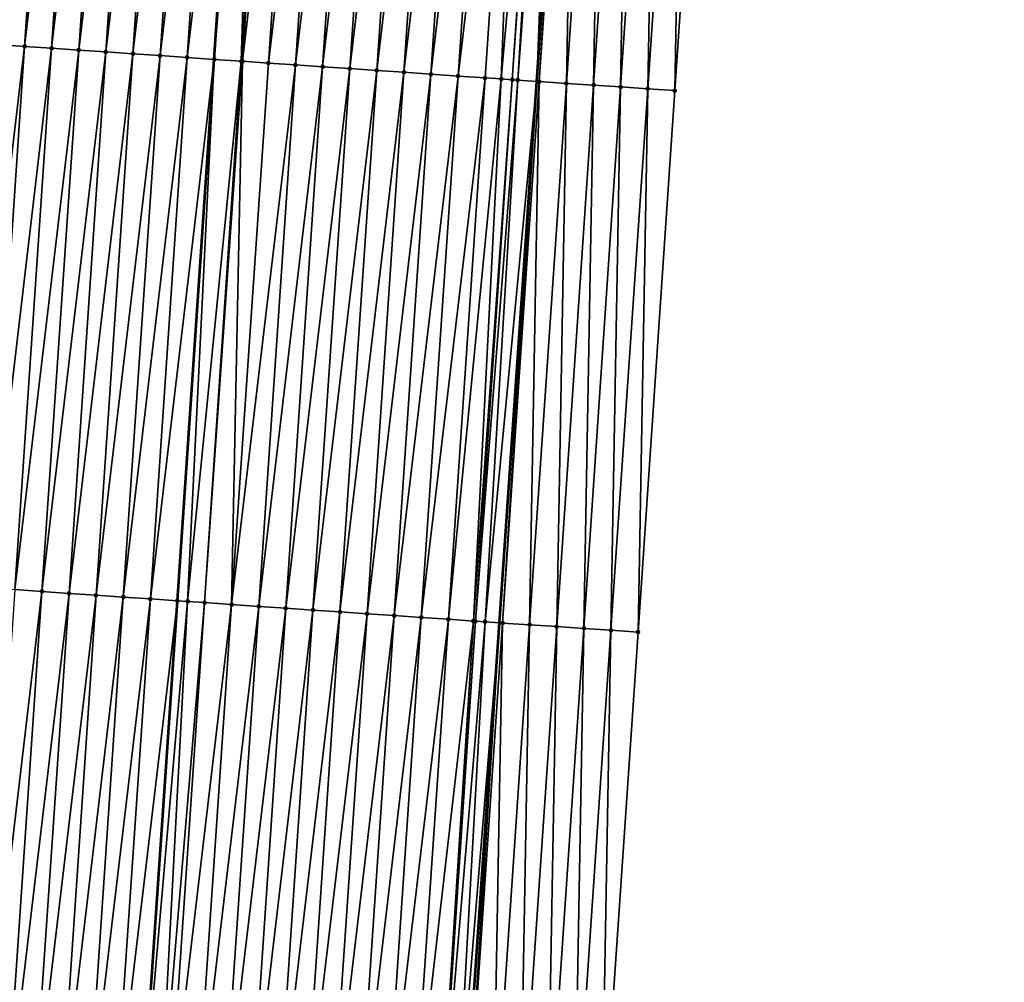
# Model space of a CAD drawing. Header units: feet. Extents: x 2017353 to 2024169, y 808050 to 818690.
# Tile 72 of 256: x 2023493 to 2023530, y 810449 to 810484. Entities that reach past the tile are written whole.
import ezdxf

# ---------------------------------------------------------------- set-up
doc = ezdxf.new("R2010")
doc.units = ezdxf.units.FT
doc.header["$MEASUREMENT"] = 0
for name, color, linetype, lineweight in [('EP_Travel Lane', 172, 'Continuous', 53), ('SB-Road Shots', 141, 'Continuous', 100), ('SB-Road X-Section', 40, 'Continuous', 13), ('STRIPING', 60, 'Continuous', 53)]:
    doc.layers.add(name, color=color, linetype=linetype, lineweight=lineweight)
doc.layers.add('I-77-MM15-17_SB-Surface-BORDER', color=7, linetype='Continuous')
doc.layers.add('I-77-MM15-17_SB-Surface-TIN', color=7, linetype='Continuous')

msp = doc.modelspace()

# ---------------------------------------------------------------- linework, layer by layer
at = {"layer": 'EP_Travel Lane'}
msp.add_polyline3d([(2023493.601162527, 810202.5795508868, 283.2025226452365), (2023494.918923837, 810222.5276248, 283.7843605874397), (2023496.236692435, 810242.4758090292, 284.3623945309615), (2023497.554404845, 810262.423142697, 284.9697690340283), (2023498.872106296, 810282.3703104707, 285.5828687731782), (2023500.189777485, 810302.3170201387, 286.2117731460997), (2023501.507435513, 810322.2635305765, 286.8475508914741), (2023502.859936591, 810342.200279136, 287.4981444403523), (2023504.232376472, 810362.1418138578, 288.1704213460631), (2023505.604810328, 810382.0832610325, 288.8452933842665), (2023506.977249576, 810402.0247865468, 289.5178432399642), (2023508.349689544, 810421.9663225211, 290.1900829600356), (2023509.722102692, 810441.9074688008, 290.8738747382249), (2023511.09459032, 810461.8496972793, 291.5255859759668), (2023512.467059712, 810481.7916607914, 292.1851518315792), (2023513.839461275, 810501.7326387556, 292.873933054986), (2023515.211799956, 810521.672703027, 293.5897997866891), (2023516.567174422, 810541.6188682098, 294.2948803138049), (2023517.913117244, 810561.5608638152, 295.0057856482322), (2023519.259093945, 810581.5033613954, 295.7023070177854), (2023520.605074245, 810601.4459122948, 296.3973038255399), (2023521.951033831, 810621.3881562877, 297.1010908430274), (2023523.297017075, 810641.3307508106, 297.7948377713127), (2023524.643014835, 810661.2735604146, 298.4824205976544)], dxfattribs=at)
at = {"layer": 'I-77-MM15-17_SB-Surface-BORDER', "color": 3, "linetype": 'Continuous', "lineweight": -3}
msp.add_polyline3d([(2023529.679839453, 810660.9419220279, 298.2453635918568), (2023527.335955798, 810641.0641439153, 297.6239144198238), (2023526.987759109, 810621.0550460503, 296.9062042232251), (2023525.641831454, 810601.1132751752, 296.1888622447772), (2023525.293682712, 810581.1048877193, 295.4507974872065), (2023523.947778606, 810561.1634657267, 294.7234594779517), (2023522.601810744, 810541.2210991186, 294.0231839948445), (2023521.252672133, 810521.2730202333, 293.2811971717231), (2023518.900847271, 810501.3962496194, 292.6599865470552), (2023517.546868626, 810481.4538483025, 291.9762962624), (2023516.192825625, 810461.5104990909, 291.3207033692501), (2023514.838800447, 810441.5674124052, 290.6573286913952), (2023513.484850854, 810421.6254389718, 289.9609549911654), (2023512.13088718, 810401.6832581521, 289.2707286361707), (2023511.774736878, 810381.6749628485, 288.5323625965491), (2023510.420680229, 810361.7314126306, 287.8827280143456), (2023509.066680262, 810341.7886972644, 287.2083466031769), (2023507.716970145, 810321.8552177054, 286.5029353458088), (2023506.373255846, 810301.910394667, 285.8694950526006), (2023505.029528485, 810281.9653777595, 285.2427437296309), (2023502.687896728, 810262.0851136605, 284.7010905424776), (2023501.344105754, 810242.1391525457, 284.1069199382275), (2023500.000254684, 810222.192299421, 283.5435209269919), (2023498.656399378, 810202.2453834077, 282.98229448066)], dxfattribs=at)
at = {"layer": 'I-77-MM15-17_SB-Surface-TIN', "color": 128, "linetype": 'Continuous', "lineweight": -3}
for points in [[(2023491.606864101, 810483.2191193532, 291.8556655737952), (2023493.958514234, 810503.0933164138, 292.553161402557), (2023492.960853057, 810503.1616725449, 292.5348541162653)], [(2023491.606864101, 810483.2191193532, 291.8556655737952), (2023492.604523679, 810483.1507396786, 291.8746707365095), (2023493.958514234, 810503.0933164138, 292.553161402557)], [(2023492.604523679, 810483.1507396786, 291.8746707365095), (2023494.95617086, 810503.0248932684, 292.5734551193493), (2023493.958514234, 810503.0933164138, 292.553161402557)], [(2023492.604523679, 810483.1507396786, 291.8746707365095), (2023493.60217693, 810483.0822668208, 291.896438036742), (2023494.95617086, 810503.0248932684, 292.5734551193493)], [(2023493.60217693, 810483.0822668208, 291.896438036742), (2023495.953829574, 810502.9565008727, 292.592837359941), (2023494.95617086, 810503.0248932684, 292.5734551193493)], [(2023493.60217693, 810483.0822668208, 291.896438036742), (2023494.599836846, 810483.0138921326, 291.9152954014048), (2023495.953829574, 810502.9565008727, 292.592837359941)], [(2023494.599836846, 810483.0138921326, 291.9152954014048), (2023496.951491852, 810502.888160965, 292.6106637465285), (2023495.953829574, 810502.9565008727, 292.592837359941)], [(2023494.599836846, 810483.0138921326, 291.9152954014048), (2023495.597503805, 810482.9456211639, 291.9310783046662), (2023496.951491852, 810502.888160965, 292.6106637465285)], [(2023495.597503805, 810482.9456211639, 291.9310783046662), (2023497.949150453, 810502.8197669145, 292.6300950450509), (2023496.951491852, 810502.888160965, 292.6106637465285)], [(2023495.597503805, 810482.9456211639, 291.9310783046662), (2023496.595167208, 810482.8772978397, 291.948413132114), (2023497.949150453, 810502.8197669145, 292.6300950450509)], [(2023496.595167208, 810482.8772978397, 291.948413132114), (2023498.946804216, 810502.7513015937, 292.6516389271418), (2023497.949150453, 810502.8197669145, 292.6300950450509)], [(2023496.595167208, 810482.8772978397, 291.948413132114), (2023497.592820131, 810482.8088201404, 291.9703239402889), (2023498.946804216, 810502.7513015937, 292.6516389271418)], [(2023497.592820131, 810482.8088201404, 291.9703239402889), (2023499.944449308, 810502.6827085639, 292.6769683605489), (2023498.946804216, 810502.7513015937, 292.6516389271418)], [(2023497.592820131, 810482.8088201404, 291.9703239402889), (2023498.590471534, 810482.7403200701, 291.992897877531), (2023499.944449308, 810502.6827085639, 292.6769683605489)], [(2023498.590471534, 810482.7403200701, 291.992897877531), (2023500.942097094, 810502.6141552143, 292.7011215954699), (2023499.944449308, 810502.6827085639, 292.6769683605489)], [(2023498.590471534, 810482.7403200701, 291.992897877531), (2023499.58812416, 810482.6718380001, 292.0149382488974), (2023500.942097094, 810502.6141552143, 292.7011215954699)], [(2023499.58812416, 810482.6718380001, 292.0149382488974), (2023501.93974329, 810502.5455784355, 292.7259693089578), (2023500.942097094, 810502.6141552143, 292.7011215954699)], [(2023499.58812416, 810482.6718380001, 292.0149382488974), (2023500.585774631, 810482.6033242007, 292.0379191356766), (2023501.93974329, 810502.5455784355, 292.7259693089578)], [(2023502.205913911, 810502.5272756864, 292.7327922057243), (2023501.93974329, 810502.5455784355, 292.7259693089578), (2023500.585774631, 810482.6033242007, 292.0379191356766)], [(2023501.583426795, 810482.5348353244, 292.060161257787), (2023502.205913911, 810502.5272756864, 292.7327922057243), (2023500.585774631, 810482.6033242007, 292.0379191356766)], [(2023501.583426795, 810482.5348353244, 292.060161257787), (2023502.93739688, 810502.477110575, 292.7475884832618), (2023502.205913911, 810502.5272756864, 292.7327922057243)], [(2023501.583426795, 810482.5348353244, 292.060161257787), (2023501.628452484, 810482.5317452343, 292.0611377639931), (2023502.93739688, 810502.477110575, 292.7475884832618)], [(2023501.628452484, 810482.5317452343, 292.0611377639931), (2023503.935060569, 810502.4087914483, 292.7647988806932), (2023502.93739688, 810502.477110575, 292.7475884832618)], [(2023501.628452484, 810482.5317452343, 292.0611377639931), (2023502.581086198, 810482.4664530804, 292.0792425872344), (2023503.935060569, 810502.4087914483, 292.7647988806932)], [(2023502.581086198, 810482.4664530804, 292.0792425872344), (2023504.932730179, 810502.3405595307, 292.7794242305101), (2023503.935060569, 810502.4087914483, 292.7647988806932)], [(2023502.581086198, 810482.4664530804, 292.0792425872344), (2023503.578756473, 810482.3982309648, 292.093577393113), (2023504.932730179, 810502.3405595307, 292.7794242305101)], [(2023503.578756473, 810482.3982309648, 292.093577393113), (2023505.930404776, 810502.2724010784, 292.7918719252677), (2023504.932730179, 810502.3405595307, 292.7794242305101)], [(2023503.578756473, 810482.3982309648, 292.093577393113), (2023504.57642651, 810482.3300053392, 292.108016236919), (2023505.930404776, 810502.2724010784, 292.7918719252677)], [(2023504.57642651, 810482.3300053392, 292.108016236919), (2023506.928078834, 810502.2042346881, 292.804554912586), (2023505.930404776, 810502.2724010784, 292.7918719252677)], [(2023504.57642651, 810482.3300053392, 292.108016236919), (2023505.574098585, 810482.2618097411, 292.1215650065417), (2023506.928078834, 810502.2042346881, 292.804554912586)], [(2023505.574098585, 810482.2618097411, 292.1215650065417), (2023507.925754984, 810502.1360990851, 292.8163253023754), (2023506.928078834, 810502.2042346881, 292.804554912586)], [(2023505.574098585, 810482.2618097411, 292.1215650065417), (2023506.571771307, 810482.1936236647, 292.1348315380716), (2023507.925754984, 810502.1360990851, 292.8163253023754)], [(2023506.571771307, 810482.1936236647, 292.1348315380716), (2023508.923432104, 810502.0679777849, 292.8276717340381), (2023507.925754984, 810502.1360990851, 292.8163253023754)], [(2023506.571771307, 810482.1936236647, 292.1348315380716), (2023507.569450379, 810482.1255311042, 292.1453260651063), (2023508.923432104, 810502.0679777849, 292.8276717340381)], [(2023507.569450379, 810482.1255311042, 292.1453260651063), (2023509.921108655, 810501.9998481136, 292.8392662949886), (2023508.923432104, 810502.0679777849, 292.8276717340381)], [(2023507.569450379, 810482.1255311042, 292.1453260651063), (2023508.567129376, 810482.0574374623, 292.1558526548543), (2023509.921108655, 810501.9998481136, 292.8392662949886)], [(2023508.567129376, 810482.0574374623, 292.1558526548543), (2023510.918778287, 810501.9316165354, 292.8538815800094), (2023509.921108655, 810501.9998481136, 292.8392662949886)], [(2023508.567129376, 810482.0574374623, 292.1558526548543), (2023509.564796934, 810481.9891753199, 292.1713739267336), (2023510.918778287, 810501.9316165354, 292.8538815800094)], [(2023509.564796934, 810481.9891753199, 292.1713739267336), (2023511.916453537, 810501.8634676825, 292.8660447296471), (2023510.918778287, 810501.9316165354, 292.8538815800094)], [(2023509.564796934, 810481.9891753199, 292.1713739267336), (2023510.562470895, 810481.921007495, 292.1840994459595), (2023511.916453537, 810501.8634676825, 292.8660447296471)], [(2023510.562470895, 810481.921007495, 292.1840994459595), (2023511.155174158, 810481.8805270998, 292.19115505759), (2023511.916453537, 810501.8634676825, 292.8660447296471)], [(2023511.155174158, 810481.8805270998, 292.19115505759), (2023512.914127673, 810501.7953024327, 292.8786939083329), (2023511.916453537, 810501.8634676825, 292.8660447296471)], [(2023511.155174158, 810481.8805270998, 292.19115505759), (2023511.560150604, 810481.8529243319, 292.1943154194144), (2023512.914127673, 810501.7953024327, 292.8786939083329)], [(2023511.560150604, 810481.8529243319, 292.1943154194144), (2023512.974785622, 810501.791162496, 292.8793311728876), (2023512.914127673, 810501.7953024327, 292.8786939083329)], [(2023511.560150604, 810481.8529243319, 292.1943154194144), (2023511.764429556, 810481.8390343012, 292.1949238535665), (2023512.974785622, 810501.791162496, 292.8793311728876)], [(2023511.764429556, 810481.8390343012, 292.1949238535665), (2023513.233045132, 810501.7735827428, 292.880669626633), (2023512.974785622, 810501.791162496, 292.8793311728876)], [(2023511.764429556, 810481.8390343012, 292.1949238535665), (2023512.467059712, 810481.7916607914, 292.1851518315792), (2023513.233045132, 810501.7735827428, 292.880669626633)], [(2023513.233045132, 810501.7735827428, 292.880669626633), (2023512.467059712, 810481.7916607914, 292.1851518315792), (2023513.839461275, 810501.7326387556, 292.873933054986)], [(2023512.557877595, 810481.7855375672, 292.1838887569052), (2023513.839461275, 810501.7326387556, 292.873933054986), (2023512.467059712, 810481.7916607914, 292.1851518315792)], [(2023512.557877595, 810481.7855375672, 292.1838887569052), (2023513.911843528, 810501.727751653, 292.8731289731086), (2023513.839461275, 810501.7326387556, 292.873933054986)], [(2023512.557877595, 810481.7855375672, 292.1838887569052), (2023513.555673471, 810481.7191653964, 292.1433875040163), (2023513.911843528, 810501.727751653, 292.8731289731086)], [(2023513.555673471, 810481.7191653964, 292.1433875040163), (2023514.90965429, 810501.6615987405, 292.8261284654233), (2023513.911843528, 810501.727751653, 292.8731289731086)], [(2023513.555673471, 810481.7191653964, 292.1433875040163), (2023514.553456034, 810481.6525971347, 292.1086987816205), (2023514.90965429, 810501.6615987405, 292.8261284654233)], [(2023514.553456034, 810481.6525971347, 292.1086987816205), (2023515.907424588, 810501.5948498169, 292.7967949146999), (2023514.90965429, 810501.6615987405, 292.8261284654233)], [(2023514.553456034, 810481.6525971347, 292.1086987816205), (2023515.551259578, 810481.5863378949, 292.06485003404), (2023515.907424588, 810501.5948498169, 292.7967949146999)], [(2023515.551259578, 810481.5863378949, 292.06485003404), (2023516.905223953, 810501.5285290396, 292.7547702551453), (2023515.907424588, 810501.5948498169, 292.7967949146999)], [(2023515.551259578, 810481.5863378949, 292.06485003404), (2023516.549064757, 810481.5201027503, 292.0202870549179), (2023516.905223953, 810501.5285290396, 292.7547702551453)], [(2023516.549064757, 810481.5201027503, 292.0202870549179), (2023517.903035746, 810501.4623913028, 292.7073199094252), (2023516.905223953, 810501.5285290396, 292.7547702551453)], [(2023516.549064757, 810481.5201027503, 292.0202870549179), (2023517.546868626, 810481.4538483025, 291.9762962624), (2023517.903035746, 810501.4623913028, 292.7073199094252)], [(2023517.546868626, 810481.4538483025, 291.9762962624), (2023518.900847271, 810501.3962496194, 292.6599865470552), (2023517.903035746, 810501.4623913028, 292.7073199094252)], [(2023491.250533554, 810463.2081692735, 291.1959924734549), (2023493.60217693, 810483.0822668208, 291.896438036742), (2023492.604523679, 810483.1507396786, 291.8746707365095)], [(2023491.250533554, 810463.2081692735, 291.1959924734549), (2023492.248194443, 810463.1398089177, 291.2144249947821), (2023493.60217693, 810483.0822668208, 291.896438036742)], [(2023492.248194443, 810463.1398089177, 291.2144249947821), (2023494.599836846, 810483.0138921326, 291.9152954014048), (2023493.60217693, 810483.0822668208, 291.896438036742)], [(2023492.248194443, 810463.1398089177, 291.2144249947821), (2023493.245848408, 810463.071346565, 291.2358808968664), (2023494.599836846, 810483.0138921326, 291.9152954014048)], [(2023493.245848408, 810463.071346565, 291.2358808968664), (2023495.597503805, 810482.9456211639, 291.9310783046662), (2023494.599836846, 810483.0138921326, 291.9152954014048)], [(2023493.245848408, 810463.071346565, 291.2358808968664), (2023494.243508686, 810463.0029772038, 291.2545803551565), (2023495.597503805, 810482.9456211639, 291.9310783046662)], [(2023494.243508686, 810463.0029772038, 291.2545803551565), (2023496.595167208, 810482.8772978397, 291.948413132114), (2023495.597503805, 810482.9456211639, 291.9310783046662)], [(2023494.243508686, 810463.0029772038, 291.2545803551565), (2023495.241167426, 810462.9345851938, 291.2739511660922), (2023496.595167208, 810482.8772978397, 291.948413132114)], [(2023495.241167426, 810462.9345851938, 291.2739511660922), (2023497.592820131, 810482.8088201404, 291.9703239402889), (2023496.595167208, 810482.8772978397, 291.948413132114)], [(2023495.241167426, 810462.9345851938, 291.2739511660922), (2023496.238817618, 810462.8660672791, 291.2970540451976), (2023497.592820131, 810482.8088201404, 291.9703239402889)], [(2023496.238817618, 810462.8660672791, 291.2970540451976), (2023498.590471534, 810482.7403200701, 291.992897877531), (2023497.592820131, 810482.8088201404, 291.9703239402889)], [(2023496.238817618, 810462.8660672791, 291.2970540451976), (2023497.236469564, 810462.7975751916, 291.319391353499), (2023498.590471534, 810482.7403200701, 291.992897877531)], [(2023497.236469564, 810462.7975751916, 291.319391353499), (2023499.58812416, 810482.6718380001, 292.0149382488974), (2023498.590471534, 810482.7403200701, 291.992897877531)], [(2023497.236469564, 810462.7975751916, 291.319391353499), (2023498.234119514, 810462.7290537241, 291.3425995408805), (2023499.58812416, 810482.6718380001, 292.0149382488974)], [(2023498.234119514, 810462.7290537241, 291.3425995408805), (2023500.585774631, 810482.6033242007, 292.0379191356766), (2023499.58812416, 810482.6718380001, 292.0149382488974)], [(2023498.234119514, 810462.7290537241, 291.3425995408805), (2023499.231760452, 810462.6603995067, 291.3697426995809), (2023500.585774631, 810482.6033242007, 292.0379191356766)], [(2023499.603243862, 810462.6348490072, 291.3794452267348), (2023500.585774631, 810482.6033242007, 292.0379191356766), (2023499.231760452, 810462.6603995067, 291.3697426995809)], [(2023499.603243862, 810462.6348490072, 291.3794452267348), (2023501.583426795, 810482.5348353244, 292.060161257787), (2023500.585774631, 810482.6033242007, 292.0379191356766)], [(2023499.603243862, 810462.6348490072, 291.3794452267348), (2023500.22941148, 810462.5918939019, 291.3924806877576), (2023501.583426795, 810482.5348353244, 292.060161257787)], [(2023500.22941148, 810462.5918939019, 291.3924806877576), (2023501.628452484, 810482.5317452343, 292.0611377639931), (2023501.583426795, 810482.5348353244, 292.060161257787)], [(2023500.22941148, 810462.5918939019, 291.3924806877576), (2023501.227077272, 810462.5236057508, 291.4087729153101), (2023501.628452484, 810482.5317452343, 292.0611377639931)], [(2023501.227077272, 810462.5236057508, 291.4087729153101), (2023502.581086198, 810482.4664530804, 292.0792425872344), (2023501.628452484, 810482.5317452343, 292.0611377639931)], [(2023501.227077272, 810462.5236057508, 291.4087729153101), (2023503.578756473, 810482.3982309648, 292.093577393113), (2023502.581086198, 810482.4664530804, 292.0792425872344)], [(2023501.227077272, 810462.5236057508, 291.4087729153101), (2023502.224746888, 810462.4553739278, 291.4233954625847), (2023503.578756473, 810482.3982309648, 292.093577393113)], [(2023502.224746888, 810462.4553739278, 291.4233954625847), (2023504.57642651, 810482.3300053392, 292.108016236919), (2023503.578756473, 810482.3982309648, 292.093577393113)], [(2023502.224746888, 810462.4553739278, 291.4233954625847), (2023503.22241783, 810462.3871616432, 291.4374388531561), (2023504.57642651, 810482.3300053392, 292.108016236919)], [(2023503.22241783, 810462.3871616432, 291.4374388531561), (2023505.574098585, 810482.2618097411, 292.1215650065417), (2023504.57642651, 810482.3300053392, 292.108016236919)], [(2023503.22241783, 810462.3871616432, 291.4374388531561), (2023504.220086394, 810462.3189143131, 291.4525210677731), (2023505.574098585, 810482.2618097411, 292.1215650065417)], [(2023504.220086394, 810462.3189143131, 291.4525210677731), (2023506.571771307, 810482.1936236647, 292.1348315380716), (2023505.574098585, 810482.2618097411, 292.1215650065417)], [(2023504.220086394, 810462.3189143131, 291.4525210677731), (2023505.217762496, 810462.2507780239, 291.4643118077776), (2023506.571771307, 810482.1936236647, 292.1348315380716)], [(2023505.217762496, 810462.2507780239, 291.4643118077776), (2023507.569450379, 810482.1255311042, 292.1453260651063), (2023506.571771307, 810482.1936236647, 292.1348315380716)], [(2023505.217762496, 810462.2507780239, 291.4643118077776), (2023506.215439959, 810462.1826617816, 291.4755083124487), (2023507.569450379, 810482.1255311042, 292.1453260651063)], [(2023506.215439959, 810462.1826617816, 291.4755083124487), (2023508.567129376, 810482.0574374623, 292.1558526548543), (2023507.569450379, 810482.1255311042, 292.1453260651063)], [(2023506.215439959, 810462.1826617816, 291.4755083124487), (2023507.213110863, 810462.1144489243, 291.4895686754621), (2023508.567129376, 810482.0574374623, 292.1558526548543)], [(2023507.213110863, 810462.1144489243, 291.4895686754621), (2023509.564796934, 810481.9891753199, 292.1713739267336), (2023508.567129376, 810482.0574374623, 292.1558526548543)], [(2023507.213110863, 810462.1144489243, 291.4895686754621), (2023508.210783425, 810462.0462604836, 291.5029052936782), (2023509.564796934, 810481.9891753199, 292.1713739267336)], [(2023508.210783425, 810462.0462604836, 291.5029052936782), (2023510.562470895, 810481.921007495, 292.1840994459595), (2023509.564796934, 810481.9891753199, 292.1713739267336)], [(2023508.210783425, 810462.0462604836, 291.5029052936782), (2023509.208455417, 810461.9780636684, 291.5164901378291), (2023510.562470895, 810481.921007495, 292.1840994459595)], [(2023509.208455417, 810461.9780636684, 291.5164901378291), (2023511.155174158, 810481.8805270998, 292.19115505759), (2023510.562470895, 810481.921007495, 292.1840994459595)], [(2023509.208455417, 810461.9780636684, 291.5164901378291), (2023510.13293764, 810461.9147639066, 291.5322031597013), (2023511.155174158, 810481.8805270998, 292.19115505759)], [(2023510.13293764, 810461.9147639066, 291.5322031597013), (2023511.560150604, 810481.8529243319, 292.1943154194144), (2023511.155174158, 810481.8805270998, 292.19115505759)], [(2023510.13293764, 810461.9147639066, 291.5322031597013), (2023510.206120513, 810461.9097652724, 291.5330860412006), (2023511.560150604, 810481.8529243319, 292.1943154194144)], [(2023510.206120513, 810461.9097652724, 291.5330860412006), (2023511.764429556, 810481.8390343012, 292.1949238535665), (2023511.560150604, 810481.8529243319, 292.1943154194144)], [(2023510.206120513, 810461.9097652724, 291.5330860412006), (2023510.560327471, 810461.8856402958, 291.5353369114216), (2023511.764429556, 810481.8390343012, 292.1949238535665)], [(2023510.560327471, 810461.8856402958, 291.5353369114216), (2023512.467059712, 810481.7916607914, 292.1851518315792), (2023511.764429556, 810481.8390343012, 292.1949238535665)], [(2023510.560327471, 810461.8856402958, 291.5353369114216), (2023511.09459032, 810461.8496972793, 291.5255859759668), (2023512.467059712, 810481.7916607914, 292.1851518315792)], [(2023511.203845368, 810461.842347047, 291.5235919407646), (2023512.467059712, 810481.7916607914, 292.1851518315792), (2023511.09459032, 810461.8496972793, 291.5255859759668)], [(2023511.203845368, 810461.842347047, 291.5235919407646), (2023512.557877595, 810481.7855375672, 292.1838887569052), (2023512.467059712, 810481.7916607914, 292.1851518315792)], [(2023511.203845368, 810461.842347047, 291.5235919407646), (2023512.201645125, 810461.7760320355, 291.4813963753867), (2023512.557877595, 810481.7855375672, 292.1838887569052)], [(2023512.201645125, 810461.7760320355, 291.4813963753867), (2023513.555673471, 810481.7191653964, 292.1433875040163), (2023512.557877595, 810481.7855375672, 292.1838887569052)], [(2023512.201645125, 810461.7760320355, 291.4813963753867), (2023513.199428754, 810461.70947947, 291.4462423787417), (2023513.555673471, 810481.7191653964, 292.1433875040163)], [(2023513.199428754, 810461.70947947, 291.4462423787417), (2023514.553456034, 810481.6525971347, 292.1086987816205), (2023513.555673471, 810481.7191653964, 292.1433875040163)], [(2023513.199428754, 810461.70947947, 291.4462423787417), (2023514.197219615, 810461.6430334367, 291.4079305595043), (2023514.553456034, 810481.6525971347, 292.1086987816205)], [(2023514.197219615, 810461.6430334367, 291.4079305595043), (2023515.551259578, 810481.5863378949, 292.06485003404), (2023514.553456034, 810481.6525971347, 292.1086987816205)], [(2023514.197219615, 810461.6430334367, 291.4079305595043), (2023515.195021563, 810461.5767507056, 291.3647781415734), (2023515.551259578, 810481.5863378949, 292.06485003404)], [(2023515.195021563, 810461.5767507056, 291.3647781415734), (2023516.549064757, 810481.5201027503, 292.0202870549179), (2023515.551259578, 810481.5863378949, 292.06485003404)], [(2023515.195021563, 810461.5767507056, 291.3647781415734), (2023516.192825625, 810461.5104990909, 291.3207033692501), (2023516.549064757, 810481.5201027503, 292.0202870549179)], [(2023516.192825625, 810461.5104990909, 291.3207033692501), (2023517.546868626, 810481.4538483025, 291.9762962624), (2023516.549064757, 810481.5201027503, 292.0202870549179)], [(2023491.891821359, 810443.1282323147, 290.5733232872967), (2023494.243508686, 810463.0029772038, 291.2545803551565), (2023493.245848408, 810463.071346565, 291.2358808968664)], [(2023491.891821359, 810443.1282323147, 290.5733232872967), (2023492.889484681, 810443.0599077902, 290.5906936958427), (2023494.243508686, 810463.0029772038, 291.2545803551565)], [(2023492.889484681, 810443.0599077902, 290.5906936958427), (2023495.241167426, 810462.9345851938, 291.2739511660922), (2023494.243508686, 810463.0029772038, 291.2545803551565)], [(2023492.889484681, 810443.0599077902, 290.5906936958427), (2023493.887137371, 810442.9914266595, 290.6127062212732), (2023495.241167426, 810462.9345851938, 291.2739511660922)], [(2023493.887137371, 810442.9914266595, 290.6127062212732), (2023496.238817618, 810462.8660672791, 291.2970540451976), (2023495.241167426, 810462.9345851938, 291.2739511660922)], [(2023493.887137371, 810442.9914266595, 290.6127062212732), (2023494.88478561, 810442.9228799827, 290.6366616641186), (2023496.238817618, 810462.8660672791, 291.2970540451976)], [(2023494.88478561, 810442.9228799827, 290.6366616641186), (2023497.236469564, 810462.7975751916, 291.319391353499), (2023496.238817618, 810462.8660672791, 291.2970540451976)], [(2023494.88478561, 810442.9228799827, 290.6366616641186), (2023495.882429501, 810442.8542692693, 290.6625152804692), (2023497.236469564, 810462.7975751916, 291.319391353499)], [(2023495.882429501, 810442.8542692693, 290.6625152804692), (2023498.234119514, 810462.7290537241, 291.3425995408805), (2023497.236469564, 810462.7975751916, 291.319391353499)], [(2023495.882429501, 810442.8542692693, 290.6625152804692), (2023496.880074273, 810442.785671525, 290.6879844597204), (2023498.234119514, 810462.7290537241, 291.3425995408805)], [(2023496.880074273, 810442.785671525, 290.6879844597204), (2023499.231760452, 810462.6603995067, 291.3697426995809), (2023498.234119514, 810462.7290537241, 291.3425995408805)], [(2023496.880074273, 810442.785671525, 290.6879844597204), (2023497.877724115, 810442.717148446, 290.7112404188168), (2023499.231760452, 810462.6603995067, 291.3697426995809)], [(2023499.603243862, 810462.6348490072, 291.3794452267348), (2023499.231760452, 810462.6603995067, 291.3697426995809), (2023497.877724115, 810442.717148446, 290.7112404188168)], [(2023498.544444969, 810442.6713975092, 290.7255296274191), (2023499.603243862, 810462.6348490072, 291.3794452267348), (2023497.877724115, 810442.717148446, 290.7112404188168)], [(2023498.544444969, 810442.6713975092, 290.7255296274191), (2023500.22941148, 810462.5918939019, 291.3924806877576), (2023499.603243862, 810462.6348490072, 291.3794452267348)], [(2023498.544444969, 810442.6713975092, 290.7255296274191), (2023498.875378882, 810442.6486979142, 290.7323459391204), (2023500.22941148, 810462.5918939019, 291.3924806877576)], [(2023498.875378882, 810442.6486979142, 290.7323459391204), (2023501.227077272, 810462.5236057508, 291.4087729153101), (2023500.22941148, 810462.5918939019, 291.3924806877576)], [(2023498.875378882, 810442.6486979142, 290.7323459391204), (2023499.873039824, 810442.5803383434, 290.750755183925), (2023501.227077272, 810462.5236057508, 291.4087729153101)], [(2023499.873039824, 810442.5803383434, 290.750755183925), (2023502.224746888, 810462.4553739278, 291.4233954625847), (2023501.227077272, 810462.5236057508, 291.4087729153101)], [(2023499.873039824, 810442.5803383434, 290.750755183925), (2023500.870710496, 810442.512122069, 290.7649168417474), (2023502.224746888, 810462.4553739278, 291.4233954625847)], [(2023500.870710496, 810442.512122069, 290.7649168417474), (2023503.22241783, 810462.3871616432, 291.4374388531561), (2023502.224746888, 810462.4553739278, 291.4233954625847)], [(2023500.870710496, 810442.512122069, 290.7649168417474), (2023501.868381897, 810442.4439165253, 290.7787604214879), (2023503.22241783, 810462.3871616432, 291.4374388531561)], [(2023501.868381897, 810442.4439165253, 290.7787604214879), (2023504.220086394, 810462.3189143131, 291.4525210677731), (2023503.22241783, 810462.3871616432, 291.4374388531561)], [(2023501.868381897, 810442.4439165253, 290.7787604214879), (2023502.866047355, 810442.3756234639, 290.7951982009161), (2023504.220086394, 810462.3189143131, 291.4525210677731)], [(2023502.866047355, 810442.3756234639, 290.7951982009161), (2023505.217762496, 810462.2507780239, 291.4643118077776), (2023504.220086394, 810462.3189143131, 291.4525210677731)], [(2023502.866047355, 810442.3756234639, 290.7951982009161), (2023503.863722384, 810442.3074713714, 290.8074573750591), (2023505.217762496, 810462.2507780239, 291.4643118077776)], [(2023503.863722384, 810442.3074713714, 290.8074573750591), (2023506.215439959, 810462.1826617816, 291.4755083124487), (2023505.217762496, 810462.2507780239, 291.4643118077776)], [(2023503.863722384, 810442.3074713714, 290.8074573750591), (2023504.861402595, 810442.239395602, 290.8174541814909), (2023506.215439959, 810462.1826617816, 291.4755083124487)], [(2023504.861402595, 810442.239395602, 290.8174541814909), (2023507.213110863, 810462.1144489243, 291.4895686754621), (2023506.215439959, 810462.1826617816, 291.4755083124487)], [(2023504.861402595, 810442.239395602, 290.8174541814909), (2023505.859075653, 810442.1712144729, 290.8305740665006), (2023507.213110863, 810462.1144489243, 291.4895686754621)], [(2023505.859075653, 810442.1712144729, 290.8305740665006), (2023508.210783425, 810462.0462604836, 291.5029052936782), (2023507.213110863, 810462.1144489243, 291.4895686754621)], [(2023505.859075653, 810442.1712144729, 290.8305740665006), (2023506.856747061, 810442.1030090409, 290.844414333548), (2023508.210783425, 810462.0462604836, 291.5029052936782)], [(2023506.856747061, 810442.1030090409, 290.844414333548), (2023509.208455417, 810461.9780636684, 291.5164901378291), (2023508.210783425, 810462.0462604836, 291.5029052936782)], [(2023506.856747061, 810442.1030090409, 290.844414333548), (2023507.854416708, 810442.0347776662, 290.8590235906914), (2023509.208455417, 810461.9780636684, 291.5164901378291)], [(2023507.854416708, 810442.0347776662, 290.8590235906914), (2023510.13293764, 810461.9147639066, 291.5322031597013), (2023509.208455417, 810461.9780636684, 291.5164901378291)], [(2023507.854416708, 810442.0347776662, 290.8590235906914), (2023508.852087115, 810441.9665575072, 290.8733004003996), (2023510.13293764, 810461.9147639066, 291.5322031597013)], [(2023508.852087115, 810441.9665575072, 290.8733004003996), (2023510.206120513, 810461.9097652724, 291.5330860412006), (2023510.13293764, 810461.9147639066, 291.5322031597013)], [(2023508.852087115, 810441.9665575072, 290.8733004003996), (2023508.878884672, 810441.9647270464, 290.8736265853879), (2023510.206120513, 810461.9097652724, 291.5330860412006)], [(2023508.878884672, 810441.9647270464, 290.8736265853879), (2023510.560327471, 810461.8856402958, 291.5353369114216), (2023510.206120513, 810461.9097652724, 291.5330860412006)], [(2023508.878884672, 810441.9647270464, 290.8736265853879), (2023509.448896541, 810441.9258906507, 290.8776318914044), (2023510.560327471, 810461.8856402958, 291.5353369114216)], [(2023509.448896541, 810441.9258906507, 290.8776318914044), (2023511.09459032, 810461.8496972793, 291.5255859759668), (2023510.560327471, 810461.8856402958, 291.5353369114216)], [(2023509.448896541, 810441.9258906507, 290.8776318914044), (2023509.722102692, 810441.9074688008, 290.8738747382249), (2023511.09459032, 810461.8496972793, 291.5255859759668)], [(2023509.849792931, 810441.8988588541, 290.8721187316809), (2023511.09459032, 810461.8496972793, 291.5255859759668), (2023509.722102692, 810441.9074688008, 290.8738747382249)], [(2023509.849792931, 810441.8988588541, 290.8721187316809), (2023511.203845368, 810461.842347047, 291.5235919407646), (2023511.09459032, 810461.8496972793, 291.5255859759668)], [(2023509.849792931, 810441.8988588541, 290.8721187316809), (2023510.847614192, 810441.8328605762, 290.8205345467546), (2023511.203845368, 810461.842347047, 291.5235919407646)], [(2023510.847614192, 810441.8328605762, 290.8205345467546), (2023512.201645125, 810461.7760320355, 291.4813963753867), (2023511.203845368, 810461.842347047, 291.5235919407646)], [(2023510.847614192, 810441.8328605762, 290.8205345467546), (2023511.84539419, 810441.7662545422, 290.7869654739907), (2023512.201645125, 810461.7760320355, 291.4813963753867)], [(2023511.84539419, 810441.7662545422, 290.7869654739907), (2023513.199428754, 810461.70947947, 291.4462423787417), (2023512.201645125, 810461.7760320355, 291.4813963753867)], [(2023511.84539419, 810441.7662545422, 290.7869654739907), (2023512.843189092, 810441.6998680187, 290.746889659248), (2023513.199428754, 810461.70947947, 291.4462423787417)], [(2023512.843189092, 810441.6998680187, 290.746889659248), (2023514.197219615, 810461.6430334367, 291.4079305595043), (2023513.199428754, 810461.70947947, 291.4462423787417)], [(2023512.843189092, 810441.6998680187, 290.746889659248), (2023513.840994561, 810441.6336371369, 290.7022003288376), (2023514.197219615, 810461.6430334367, 291.4079305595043)], [(2023513.840994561, 810441.6336371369, 290.7022003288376), (2023515.195021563, 810461.5767507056, 291.3647781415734), (2023514.197219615, 810461.6430334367, 291.4079305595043)], [(2023513.840994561, 810441.6336371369, 290.7022003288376), (2023514.838800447, 810441.5674124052, 290.6573286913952), (2023515.195021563, 810461.5767507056, 291.3647781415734)], [(2023514.838800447, 810441.5674124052, 290.6573286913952), (2023516.192825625, 810461.5104990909, 291.3207033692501), (2023515.195021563, 810461.5767507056, 291.3647781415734)]]:
    msp.add_3dface(points, dxfattribs=at)
at = {"layer": 'SB-Road Shots', "lineweight": 100}
for p in [(2023493.60217693, 810483.0822668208, 291.896438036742), (2023494.599836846, 810483.0138921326, 291.9152954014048), (2023495.597503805, 810482.9456211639, 291.9310783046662), (2023496.595167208, 810482.8772978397, 291.948413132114), (2023497.592820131, 810482.8088201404, 291.9703239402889), (2023498.590471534, 810482.7403200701, 291.992897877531), (2023499.58812416, 810482.6718380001, 292.0149382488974), (2023500.585774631, 810482.6033242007, 292.0379191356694), (2023501.583426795, 810482.5348353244, 292.060161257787), (2023501.628452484, 810482.5317452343, 292.0611377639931), (2023502.581086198, 810482.4664530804, 292.0792425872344), (2023503.578756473, 810482.3982309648, 292.093577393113), (2023504.57642651, 810482.3300053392, 292.108016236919), (2023505.574098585, 810482.2618097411, 292.1215650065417), (2023506.571771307, 810482.1936236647, 292.1348315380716), (2023507.569450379, 810482.1255311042, 292.1453260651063), (2023508.567129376, 810482.0574374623, 292.1558526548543), (2023509.564796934, 810481.9891753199, 292.1713739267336), (2023510.562470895, 810481.921007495, 292.1840994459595), (2023511.155174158, 810481.8805270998, 292.19115505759), (2023511.560150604, 810481.8529243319, 292.1943154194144), (2023511.764429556, 810481.8390343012, 292.1949238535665), (2023512.557877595, 810481.7855375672, 292.1838887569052), (2023513.555673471, 810481.7191653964, 292.1433875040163), (2023514.553456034, 810481.6525971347, 292.1086987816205), (2023515.551259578, 810481.5863378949, 292.06485003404), (2023516.549064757, 810481.5201027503, 292.0202870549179), (2023517.546868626, 810481.4538483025, 291.9762962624), (2023494.243508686, 810463.0029772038, 291.2545803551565), (2023495.241167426, 810462.9345851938, 291.2739511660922), (2023496.238817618, 810462.8660672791, 291.2970540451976), (2023497.236469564, 810462.7975751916, 291.319391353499), (2023498.234119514, 810462.7290537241, 291.3425995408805), (2023499.231760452, 810462.6603995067, 291.3697426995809), (2023499.603243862, 810462.6348490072, 291.3794452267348), (2023500.22941148, 810462.5918939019, 291.3924806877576), (2023501.227077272, 810462.5236057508, 291.4087729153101), (2023502.224746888, 810462.4553739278, 291.4233954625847), (2023503.22241783, 810462.3871616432, 291.4374388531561), (2023504.220086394, 810462.3189143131, 291.4525210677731), (2023505.217762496, 810462.2507780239, 291.4643118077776), (2023506.215439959, 810462.1826617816, 291.4755083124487), (2023507.213110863, 810462.1144489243, 291.4895686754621), (2023508.210783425, 810462.0462604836, 291.5029052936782), (2023509.208455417, 810461.9780636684, 291.5164901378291), (2023510.13293764, 810461.9147639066, 291.5322031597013), (2023510.206120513, 810461.9097652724, 291.5330860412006), (2023510.560327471, 810461.8856402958, 291.5353369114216), (2023511.203845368, 810461.842347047, 291.5235919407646), (2023512.201645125, 810461.7760320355, 291.4813963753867), (2023513.199428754, 810461.70947947, 291.4462423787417), (2023514.197219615, 810461.6430334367, 291.4079305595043), (2023515.195021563, 810461.5767507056, 291.3647781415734), (2023516.192825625, 810461.5104990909, 291.3207033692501)]:
    msp.add_point(p, dxfattribs=at)
at = {"layer": 'SB-Road X-Section', "extrusion": (0.06769982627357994, 0.9971332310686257, 0.03379427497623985), "elevation": 945159.6443087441, "flags": 128}
msp.add_lwpolyline([(-1963968.934717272, -31667.096537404), (-1963967.934717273, -31667.05252147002), (-1963966.934717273, -31667.00793302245), (-1963965.934717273, -31666.96405921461), (-1963964.934717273, -31666.92935066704), (-1963963.934717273, -31666.88882626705), (-1963963.139467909, -31666.87778486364), (-1963962.934717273, -31666.87839364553), (-1963962.528801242, -31666.88155581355), (-1963961.934717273, -31666.88861545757), (-1963960.934717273, -31666.90134824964), (-1963959.934717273, -31666.91687839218), (-1963958.934717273, -31666.92741099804), (-1963957.934717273, -31666.93791152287), (-1963956.934717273, -31666.95118563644), (-1963955.934717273, -31666.96474214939), (-1963954.934717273, -31666.97918924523), (-1963953.934717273, -31666.99353224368), (-1963952.979848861, -31667.01164741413), (-1963952.934717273, -31667.01262447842), (-1963951.934717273, -31667.03487931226), (-1963950.934717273, -31667.05787333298), (-1963949.934717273, -31667.07992630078), (-1963948.934717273, -31667.10251313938), (-1963947.934717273, -31667.12443646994), (-1963946.934717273, -31667.14178120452), (-1963945.934717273, -31667.15757312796), (-1963944.934717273, -31667.17644126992), (-1963943.934717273, -31667.19822101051), (-1963942.934717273, -31667.21723703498), (-1963941.934717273, -31667.23518555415), (-1963940.934717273, -31667.25266138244), (-1963939.934717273, -31667.27415660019), (-1963938.934717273, -31667.29959218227), (-1963937.934717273, -31667.32692654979), (-1963936.934717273, -31667.35278870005), (-1963935.934717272, -31667.37816423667), (-1963934.934717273, -31667.40914721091), (-1963933.934717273, -31667.44337163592), (-1963932.934717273, -31667.4763171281), (-1963931.934717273, -31667.50814567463), (-1963930.934717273, -31667.53890249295), (-1963930.624229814, -31667.54818637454)], dxfattribs=at)
at = {"layer": 'SB-Road X-Section', "extrusion": (0.06769982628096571, 0.9971332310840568, 0.0337942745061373), "elevation": 945139.6443360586, "flags": 128}
msp.add_lwpolyline([(-1963968.934711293, -31667.0757890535), (-1963967.934711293, -31667.03168909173), (-1963966.934711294, -31666.98851201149), (-1963965.934711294, -31666.95017829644), (-1963964.934711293, -31666.91500420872), (-1963963.934711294, -31666.87278452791), (-1963963.289738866, -31666.8610328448), (-1963962.934711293, -31666.86328500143), (-1963962.861357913, -31666.86416838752), (-1963961.934711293, -31666.87989038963), (-1963960.934711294, -31666.89348299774), (-1963959.934711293, -31666.90682723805), (-1963958.934711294, -31666.92089563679), (-1963957.934711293, -31666.93209854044), (-1963956.934711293, -31666.94389601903), (-1963955.934711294, -31666.95898685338), (-1963954.934711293, -31666.97303826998), (-1963953.934711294, -31666.98766917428), (-1963952.934711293, -31667.00397071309), (-1963952.307072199, -31667.0170136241), (-1963951.934711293, -31667.02672169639), (-1963950.934711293, -31667.05388036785), (-1963949.934711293, -31667.07710181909), (-1963948.934711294, -31667.09945189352), (-1963947.934711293, -31667.12256797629), (-1963946.934711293, -31667.14194985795), (-1963945.934711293, -31667.16066000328), (-1963944.934711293, -31667.18212816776), (-1963943.934711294, -31667.20057122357), (-1963942.934711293, -31667.22223769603), (-1963941.934711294, -31667.24344300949), (-1963940.934711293, -31667.26124503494), (-1963939.934711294, -31667.28156337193), (-1963938.934711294, -31667.30589867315), (-1963937.934711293, -31667.33124413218), (-1963936.934711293, -31667.35848818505), (-1963935.934711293, -31667.38936766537), (-1963934.934711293, -31667.42321683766), (-1963933.934711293, -31667.45751479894), (-1963932.934711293, -31667.49138874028), (-1963931.934711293, -31667.52485700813), (-1963930.934711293, -31667.55773545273), (-1963930.783643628, -31667.56265342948)], dxfattribs=at)
at = {"layer": 'STRIPING'}
msp.add_polyline3d([(2023481.694701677, 810203.385916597, 283.0579702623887), (2023483.038558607, 810223.3328567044, 283.6183653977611), (2023484.382369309, 810243.2791106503, 284.2024351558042), (2023485.726169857, 810263.2252138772, 284.791705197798), (2023487.0699204, 810283.170574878, 285.4065842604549), (2023488.413640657, 810303.1154863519, 286.036973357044), (2023489.757344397, 810323.0601526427, 286.6758220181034), (2023491.107724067, 810343.0035684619, 287.3394272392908), (2023492.461733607, 810362.9464248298, 288.0096289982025), (2023493.815738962, 810382.8892195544, 288.6816579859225), (2023495.169732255, 810402.8318366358, 289.3589526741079), (2023496.523730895, 810422.7745324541, 290.0339134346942), (2023497.877724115, 810442.717148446, 290.7112404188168), (2023499.231760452, 810462.6603995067, 291.3697426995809), (2023500.585774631, 810482.6033242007, 292.0379191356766), (2023501.93974329, 810502.5455784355, 292.7259693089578), (2023503.293716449, 810522.4878989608, 293.4120545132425), (2023504.642463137, 810542.4301660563, 294.1104961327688), (2023505.988423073, 810562.3724152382, 294.8141360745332), (2023507.334361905, 810582.3143517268, 295.5267352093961), (2023508.680327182, 810602.2566800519, 296.2281075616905), (2023510.026311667, 810622.1992929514, 296.921326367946), (2023511.372298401, 810642.141939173, 297.6135904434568), (2023512.718285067, 810662.0845843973, 298.3058830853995)], dxfattribs=at)

doc.saveas('drawing.dxf')
